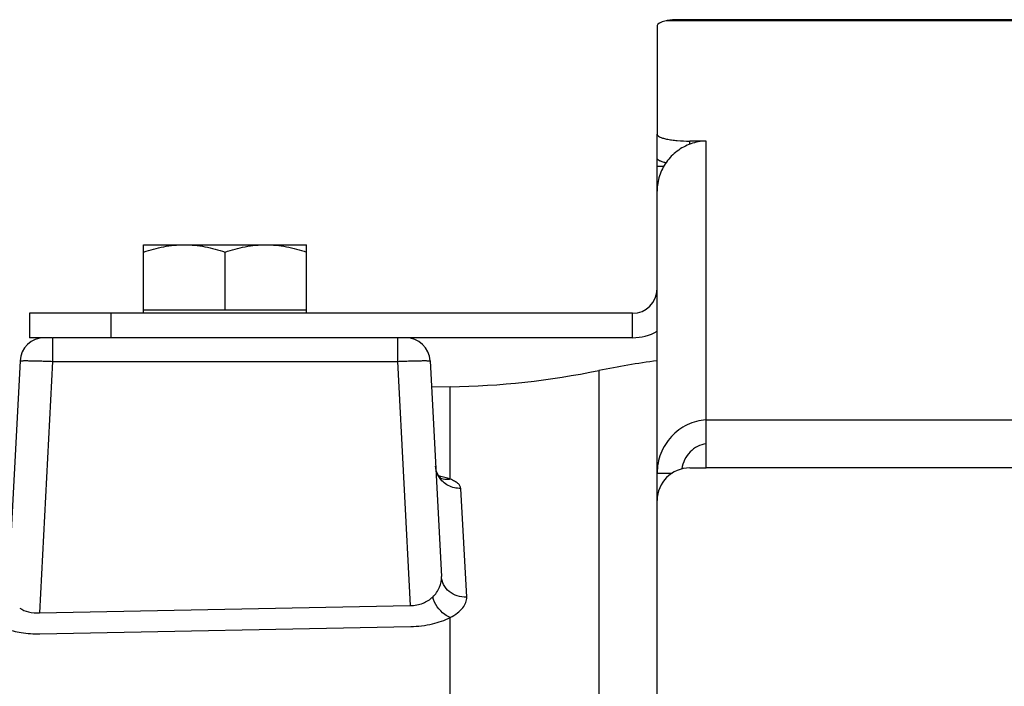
# Model space of a CAD drawing. Extents: x -1727 to 1181, y 8 to 1599.
# Tile 26 of 71: x -1004 to -944, y 937 to 978. Entities that reach past the tile are written whole.
import ezdxf

# ---------------------------------------------------------------- set-up
doc = ezdxf.new("R2010")
doc.units = 0
doc.header["$LTSCALE"] = 65.395
doc.layers.get('0').update_dxf_attribs({"linetype": 'CONTINUOUS'})
doc.layers.add('3_ALL_AXES', color=7, linetype='CONTINUOUS')

msp = doc.modelspace()

# ---------------------------------------------------------------- linework, layer by layer
at = {"color": 3, "linetype": 'CONTINUOUS'}
for p, q in [((-965.131, 977.801), (-965.131, 971.136)), ((-942.131, 978.16), (-963.131, 978.16)), ((-962.131, 970.72), (-963.131, 970.72)), ((-965.131, 857.41), (-965.131, 969.669)), ((-966.631, 960.16), (-1003.631, 960.16)), ((-962.131, 950.677), (-962.131, 953.626)), ((-963.131, 950.677), (-962.131, 950.677))]:
    msp.add_line(p, q, dxfattribs=at)
at = {"color": 9, "linetype": 'CONTINUOUS'}
for p, q in [((-942.131, 978.094), (-964.582, 978.094)), ((-963.131, 970.522), (-963.131, 970.72)), ((-962.131, 953.626), (-962.131, 970.72)), ((-998.631, 960.16), (-998.631, 958.66)), ((-966.631, 958.66), (-966.631, 960.16)), ((-1002.208, 958.66), (-1002.208, 957.212)), ((-981.054, 958.66), (-981.054, 957.212)), ((-1002.208, 957.212), (-1003.016, 941.786)), ((-1002.208, 957.212), (-981.054, 957.212)), ((-981.054, 957.212), (-980.27, 942.239)), ((-968.699, 956.65), (-968.699, 779.225)), ((-977.821, 949.984), (-977.821, 955.649)), ((-838.131, 953.611), (-962.131, 953.611)), ((-838.131, 950.677), (-962.131, 950.677)), ((-976.81, 942.749), (-977.174, 949.423)), ((-977.821, 814.914), (-977.821, 941.507))]:
    msp.add_line(p, q, dxfattribs=at)
at = {"color": 7, "linetype": 'CONTINUOUS'}
for p, q in [((-965.131, 969.669), (-965.131, 971.136)), ((-965.131, 969.187), (-964.715, 969.187)), ((-996.631, 960.16), (-996.631, 960.36)), ((-996.631, 960.36), (-986.631, 960.36)), ((-986.631, 960.16), (-986.631, 960.36)), ((-1003.631, 960.16), (-1003.631, 958.66)), ((-1002.208, 958.66), (-1003.631, 958.66)), ((-966.631, 958.66), (-1002.167, 958.66)), ((-965.131, 950.358), (-964.212, 950.358))]:
    msp.add_line(p, q, dxfattribs=at)
at = {"color": 6, "linetype": 'CONTINUOUS'}
for p, q in [((-1002.208, 958.66), (-1002.167, 958.66)), ((-1004.206, 957.238), (-1004.934, 943.332)), ((-979.057, 957.238), (-978.364, 944.027)), ((-977.821, 955.649), (-978.972, 955.629)), ((-978.331, 949.994), (-978.33, 949.994))]:
    msp.add_line(p, q, dxfattribs=at)
at = {"color": 2, "linetype": 'CONTINUOUS'}
for p, q in [((-1003.016, 941.786), (-980.27, 942.239)), ((-1002.99, 940.501), (-980.244, 940.954))]:
    msp.add_line(p, q, dxfattribs=at)
at = {"color": 6, "linetype": 'CONTINUOUS'}
for points in [[(-978.535, 950.211), (-978.579, 950.283), (-978.62, 950.365), (-978.657, 950.458), (-978.686, 950.558), (-978.707, 950.665), (-978.718, 950.775)], [(-978.33, 949.994), (-978.333, 949.996), (-978.342, 950.002), (-978.36, 950.015), (-978.384, 950.035), (-978.414, 950.063), (-978.451, 950.101), (-978.492, 950.15), (-978.535, 950.211)]]:
    msp.add_lwpolyline(points, dxfattribs=at)
at = {"color": 3, "linetype": 'CONTINUOUS'}
for centre, radius, start, end in [((-962.04, 967.612), 3.109, 91.68175, 109.38861), ((-966.631, 961.66), 1.5, 270, 360), ((-963.131, 948.677), 2, 90, 180)]:
    msp.add_arc(centre, radius, start, end, dxfattribs=at)
at = {"color": 7, "linetype": 'CONTINUOUS'}
msp.add_arc((-966.631, 961.66), 3, 270, 300, dxfattribs=at)
at = {"color": 6, "linetype": 'CONTINUOUS'}
for centre, radius, start, end in [((-1002.708, 957.16), 1.5, 90.00001, 177), ((-980.555, 957.16), 1.5, 3, 90), ((-958.704, 907.66), 50, 97.38586, 101.5308), ((-978.694, 1005.641), 50, 271, 281.5308)]:
    msp.add_arc(centre, radius, start, end, dxfattribs=at)
at = {"color": 9, "linetype": 'CONTINUOUS'}
for centre, radius, start, end in [((-979.717, 944.45), 5.859, 76.95807, 78.16376), ((-979.558, 945.135), 5.156, 75.16055, 76.97057)]:
    msp.add_arc(centre, radius, start, end, dxfattribs=at)
at = {"color": 3, "linetype": 'CONTINUOUS'}
msp.add_ellipse((-963.131, 977.801), major_axis=(2, 0), ratio=0.212557, start_param=2.382681, end_param=3.141593, dxfattribs=at)
for points, knots in [([(-963.131, 978.16), (-963.395, 978.16), (-963.777, 978.162), (-964.262, 978.144), (-964.482, 978.117), (-964.582, 978.094)], [0, 0, 0, 0, 0.543807, 0.787648, 1, 1, 1, 1]), ([(-965.131, 971.136), (-965.131, 971.106), (-965.087, 971.034), (-964.963, 970.964), (-964.777, 970.895), (-964.529, 970.835), (-964.229, 970.785), (-963.758, 970.734), (-963.387, 970.72), (-963.131, 970.72)], [0, 0, 0, 0, 0.042664, 0.108242, 0.202495, 0.324445, 0.470572, 0.635924, 1, 1, 1, 1]), ([(-963.072, 970.545), (-963.369, 970.441), (-963.933, 970.139), (-964.602, 969.454), (-965.032, 968.599), (-965.131, 967.967), (-965.131, 967.653)], [0, 0, 0, 0, 0.250122, 0.500392, 0.750349, 1, 1, 1, 1]), ([(-962.131, 953.626), (-962.526, 953.598), (-963.32, 953.384), (-964.311, 952.649), (-964.976, 951.592), (-965.131, 950.767), (-965.131, 950.358)], [0, 0, 0, 0, 0.245061, 0.494661, 0.746805, 1, 1, 1, 1])]:
    msp.add_open_spline(points, degree=3, knots=knots, dxfattribs=at)
at = {"color": 7, "linetype": 'CONTINUOUS'}
for points, knots in [([(-964.592, 969.385), (-964.669, 969.402), (-964.806, 969.437), (-964.977, 969.504), (-965.091, 969.572), (-965.131, 969.64), (-965.131, 969.669)], [0, 0, 0, 0, 0.374176, 0.663314, 0.8657, 1, 1, 1, 1]), ([(-962.131, 952.159), (-962.311, 952.133), (-962.672, 952.016), (-963.133, 951.673), (-963.471, 951.191), (-963.587, 950.81), (-963.613, 950.616)], [0, 0, 0, 0, 0.239131, 0.487299, 0.741823, 1, 1, 1, 1])]:
    msp.add_open_spline(points, degree=3, knots=knots, dxfattribs=at)
at = {"color": 9, "linetype": 'CONTINUOUS'}
for points, knots in [([(-1004.206, 957.238), (-1004.206, 957.242), (-1004.187, 957.244), (-1004.163, 957.248), (-1004.112, 957.25), (-1004.047, 957.252), (-1003.963, 957.254), (-1003.819, 957.254), (-1003.602, 957.252), (-1003.303, 957.247), (-1002.962, 957.238), (-1002.592, 957.226), (-1002.338, 957.217), (-1002.208, 957.212)], [0, 0, 0, 0, 0.005475, 0.020096, 0.04405, 0.077161, 0.119123, 0.169547, 0.293777, 0.445107, 0.61775, 0.805097, 1, 1, 1, 1]), ([(-981.054, 957.212), (-980.925, 957.217), (-980.67, 957.226), (-980.3, 957.238), (-979.96, 957.247), (-979.661, 957.252), (-979.443, 957.254), (-979.299, 957.254), (-979.215, 957.252), (-979.15, 957.25), (-979.1, 957.248), (-979.076, 957.244), (-979.057, 957.242), (-979.057, 957.238)], [0, 0, 0, 0, 0.194864, 0.382194, 0.554841, 0.706179, 0.830417, 0.880847, 0.922816, 0.955933, 0.979896, 0.994522, 1, 1, 1, 1]), ([(-977.174, 949.423), (-977.437, 949.414), (-977.97, 949.53), (-978.375, 949.9), (-978.511, 950.118)], [0, 0, 0, 0, 0.505232, 1, 1, 1, 1]), ([(-977.821, 949.984), (-977.866, 949.974), (-978.044, 949.948), (-978.229, 949.968), (-978.355, 950.01)], [0, 0, 0, 0, 0.25755, 1, 1, 1, 1]), ([(-977.821, 949.984), (-977.853, 949.996), (-977.989, 950.048), (-978.129, 950.09), (-978.237, 950.119)], [0, 0, 0, 0, 0.232807, 1, 1, 1, 1]), ([(-977.174, 949.423), (-977.177, 949.477), (-977.218, 949.594), (-977.356, 949.742), (-977.563, 949.875), (-977.728, 949.948), (-977.821, 949.984)], [0, 0, 0, 0, 0.180398, 0.396243, 0.667355, 1, 1, 1, 1]), ([(-978.896, 942.758), (-978.715, 942.926), (-978.436, 943.326), (-978.353, 943.805), (-978.364, 944.027)], [0, 0, 0, 0, 0.52643, 1, 1, 1, 1]), ([(-976.81, 942.749), (-977.003, 942.741), (-977.391, 942.792), (-977.898, 943.063), (-978.256, 943.494), (-978.355, 943.851), (-978.364, 944.027)], [0, 0, 0, 0, 0.261391, 0.516201, 0.761544, 1, 1, 1, 1]), ([(-977.821, 941.507), (-977.664, 941.586), (-977.383, 941.757), (-977.05, 942.066), (-976.845, 942.399), (-976.804, 942.639), (-976.81, 942.749)], [0, 0, 0, 0, 0.314723, 0.580315, 0.803486, 1, 1, 1, 1])]:
    msp.add_open_spline(points, degree=3, knots=knots, dxfattribs=at)
msp.add_open_spline([(-978.511, 950.118), (-978.612, 950.281), (-978.681, 950.47), (-978.707, 950.66)], degree=3, dxfattribs=at)
at = {"color": 2, "linetype": 'CONTINUOUS'}
for points, knots in [([(-980.27, 942.239), (-980.005, 942.238), (-979.5, 942.329), (-979.067, 942.599), (-978.896, 942.758)], [0, 0, 0, 0, 0.532201, 1, 1, 1, 1]), ([(-977.821, 941.507), (-977.941, 941.551), (-978.434, 941.83), (-978.769, 942.345), (-978.896, 942.758)], [0, 0, 0, 0, 0.228504, 1, 1, 1, 1]), ([(-1004.228, 942.085), (-1004.062, 941.974), (-1003.667, 941.803), (-1003.238, 941.77), (-1003.016, 941.786)], [0, 0, 0, 0, 0.473935, 1, 1, 1, 1]), ([(-980.244, 940.954), (-979.796, 940.962), (-978.962, 941.059), (-978.163, 941.328), (-977.821, 941.507)], [0, 0, 0, 0, 0.537495, 1, 1, 1, 1]), ([(-1005.121, 940.833), (-1004.802, 940.712), (-1004.095, 940.539), (-1003.371, 940.494), (-1002.99, 940.501)], [0, 0, 0, 0, 0.472234, 1, 1, 1, 1])]:
    msp.add_open_spline(points, degree=3, knots=knots, dxfattribs=at)
at = {"layer": '3_ALL_AXES', "color": 7, "linetype": 'CONTINUOUS'}
for p, q in [((-996.631, 960.36), (-996.631, 964.36)), ((-996.631, 964.36), (-986.631, 964.36)), ((-991.631, 960.36), (-991.631, 963.913)), ((-986.631, 960.36), (-986.631, 964.36))]:
    msp.add_line(p, q, dxfattribs=at)
for points, knots in [([(-996.631, 963.913), (-996.227, 964.048), (-995.609, 964.217), (-994.767, 964.339), (-994.343, 964.36), (-994.131, 964.36)], [0, 0, 0, 0, 0.501603, 0.751076, 1, 1, 1, 1]), ([(-994.131, 964.36), (-993.92, 964.36), (-993.496, 964.339), (-992.654, 964.217), (-992.036, 964.048), (-991.631, 963.913)], [0, 0, 0, 0, 0.248924, 0.498397, 1, 1, 1, 1]), ([(-991.631, 963.913), (-991.227, 964.048), (-990.609, 964.217), (-989.767, 964.339), (-989.343, 964.36), (-989.131, 964.36)], [0, 0, 0, 0, 0.501603, 0.751076, 1, 1, 1, 1]), ([(-989.131, 964.36), (-988.92, 964.36), (-988.496, 964.339), (-987.654, 964.217), (-987.036, 964.048), (-986.631, 963.913)], [0, 0, 0, 0, 0.248924, 0.498397, 1, 1, 1, 1])]:
    msp.add_open_spline(points, degree=3, knots=knots, dxfattribs=at)

doc.saveas('drawing.dxf')
